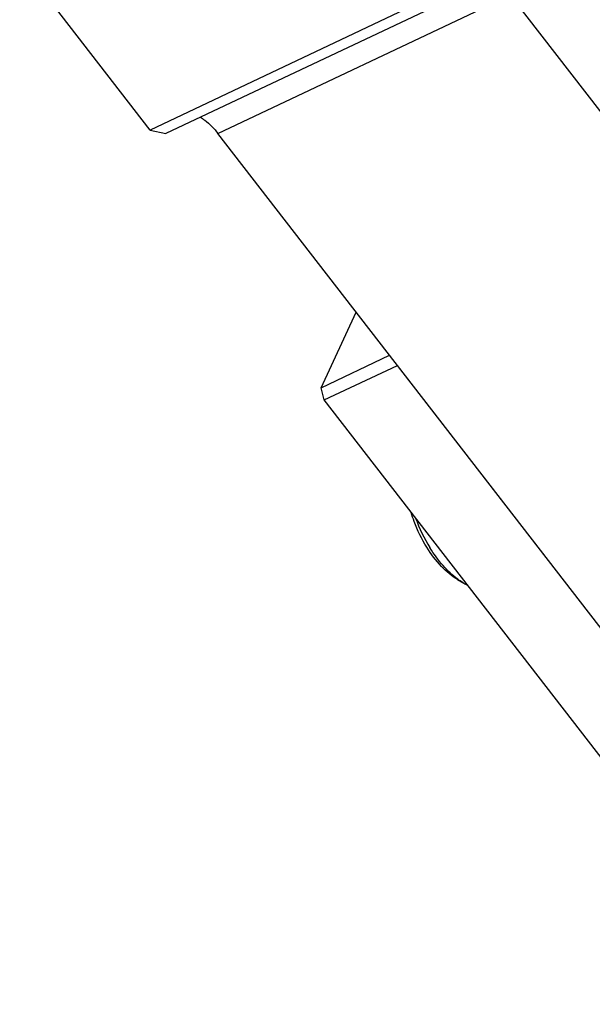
# Model space of a CAD drawing. Header units: millimetres. Extents: x 0 to 7560, y 0 to 5346.
# Tile 181 of 242: x 6415 to 6446, y 3352 to 3404. Entities that reach past the tile are written whole.
import ezdxf

# ---------------------------------------------------------------- set-up
doc = ezdxf.new("R2010")
doc.units = ezdxf.units.MM
for name, color, linetype in [('DUMMY_BOLT_M5_10_PBL949', 7, 'Continuous'), ('M2302101_PBL926', 7, 'Continuous'), ('M2302701_PBL928', 7, 'Continuous')]:
    doc.layers.add(name, color=color, linetype=linetype)

msp = doc.modelspace()

# ---------------------------------------------------------------- linework, layer by layer
at = {"layer": 'DUMMY_BOLT_M5_10_PBL949', "color": 7}
msp.add_line((6438.437, 3374.165), (6438.773, 3373.97), dxfattribs=at)
for centre, radius, start, end in [((6443.915, 3380.172), 8.178, 199.6765, 211.8651), ((6440.258, 3376.52), 2.951, 239.7731, 243.9748)]:
    msp.add_arc(centre, radius, start, end, dxfattribs=at)
for points, knots in [([(6436.804, 3375.872), (6436.535, 3376.304), (6436.237, 3376.916), (6436.028, 3377.558), (6435.982, 3377.718)], [0, 0, 0, 0, 0.753001, 1, 1, 1, 1]), ([(6438.437, 3374.165), (6438.12, 3374.35), (6437.508, 3374.872), (6437.029, 3375.51), (6436.804, 3375.872)], [0, 0, 0, 0, 0.462193, 1, 1, 1, 1]), ([(6438.452, 3374.182), (6438.168, 3374.391), (6437.622, 3374.912), (6437.179, 3375.519), (6436.97, 3375.854)], [0, 0, 0, 0, 0.471836, 1, 1, 1, 1]), ([(6438.773, 3373.97), (6438.746, 3373.986), (6438.636, 3374.052), (6438.53, 3374.124), (6438.452, 3374.182)], [0, 0, 0, 0, 0.242912, 1, 1, 1, 1])]:
    msp.add_open_spline(points, degree=3, knots=knots, dxfattribs=at)
at = {"layer": 'M2302101_PBL926', "color": 7}
for p, q in [((6431.211, 3384.334), (6433.067, 3388.333)), ((6431.211, 3384.334), (6434.834, 3386.05)), ((6431.37, 3383.683), (6435.246, 3385.519)), ((6460.048, 3353.483), (6435.246, 3385.519)), ((6431.37, 3383.683), (6431.211, 3384.334)), ((6456.172, 3351.647), (6431.37, 3383.683))]:
    msp.add_line(p, q, dxfattribs=at)
at = {"layer": 'M2302701_PBL928', "color": 7}
for p, q in [((6422.137, 3397.991), (6415.221, 3406.924)), ((6437.64, 3405.336), (6422.137, 3397.991)), ((6438.476, 3405.149), (6422.972, 3397.804)), ((6462.512, 3377.671), (6441.24, 3405.147)), ((6422.137, 3397.991), (6422.972, 3397.804)), ((6447.008, 3370.326), (6425.736, 3397.802))]:
    msp.add_line(p, q, dxfattribs=at)
at = {"layer": 'M2302701_PBL928', "color": 2}
msp.add_line((6425.736, 3397.802), (6441.24, 3405.147), dxfattribs=at)
at = {"layer": 'M2302701_PBL928', "color": 7}
msp.add_open_spline([(6424.792, 3398.68), (6424.876, 3398.63), (6425.232, 3398.384), (6425.532, 3398.065), (6425.736, 3397.802)], degree=3, knots=[0, 0, 0, 0, 0.226083, 1, 1, 1, 1], dxfattribs=at)

doc.saveas('drawing.dxf')
